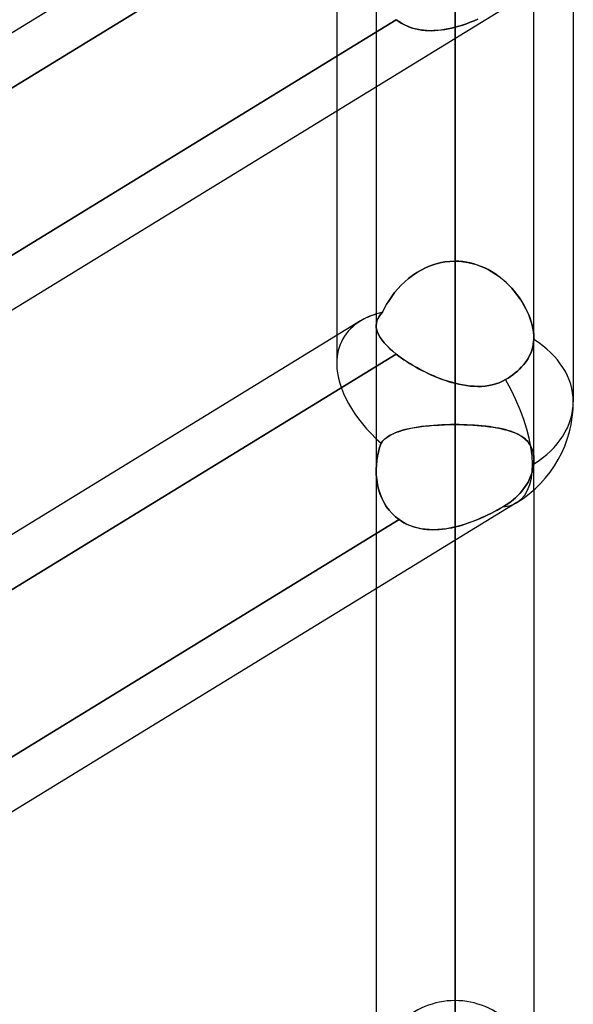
# Model space of a CAD drawing. Header units: millimetres. Extents: x -81 to 97, y -215 to 215.
# Tile 14 of 74: x 38.65 to 44, y -116.09 to -106.56. Entities that reach past the tile are written whole.
import ezdxf

# ---------------------------------------------------------------- set-up
doc = ezdxf.new("R2010")
doc.units = ezdxf.units.MM
doc.layers.add('MAIN-1', color=7, linetype='Continuous')
doc.layers.add('MAIN-2', color=7, linetype='Continuous')

msp = doc.modelspace()

# ---------------------------------------------------------------- linework, layer by layer
at = {"layer": 'MAIN-1'}
for p, q in [((41.9438, -104.6252), (34.8187, -108.9907)), ((42.3152, -104.9303), (34.8187, -109.5233)), ((44, -105.4075), (44, -110.26)), ((43.6188, -109.6418), (43.6188, -106.26)), ((43.4538, -106.3828), (25.8538, -117.1662)), ((42.8563, -110.081), (42.8563, -106.7489)), ((42.0938, -107.2161), (42.0938, -109.524)), ((41.7125, -107.4496), (41.7125, -109.6194)), ((41.9438, -109.4777), (34.8187, -113.8432)), ((42.0952, -109.5447), (42.0938, -109.5228)), ((42.0998, -109.5673), (42.0952, -109.5447)), ((42.1077, -109.5905), (42.0998, -109.5673)), ((42.1188, -109.6145), (42.1077, -109.5905)), ((42.1333, -109.6392), (42.1188, -109.6145)), ((42.1511, -109.6645), (42.1333, -109.6392)), ((42.1722, -109.6905), (42.1511, -109.6645)), ((42.1967, -109.7172), (42.1722, -109.6905)), ((42.2244, -109.7443), (42.1967, -109.7172)), ((43.6135, -109.7035), (43.6087, -109.7272)), ((43.6167, -109.68), (43.6135, -109.7035)), ((43.6184, -109.657), (43.6167, -109.68)), ((43.6185, -109.6545), (43.6184, -109.657)), ((43.6186, -109.6519), (43.6185, -109.6545)), ((43.6187, -109.6494), (43.6186, -109.6519)), ((43.6188, -109.6416), (43.6187, -109.6442)), ((43.6187, -109.6442), (43.6187, -109.6468)), ((43.6187, -109.6468), (43.6187, -109.6494)), ((42.2885, -109.7991), (34.8187, -114.3758)), ((42.255, -109.7717), (42.2244, -109.7443)), ((42.2885, -109.7991), (42.255, -109.7717)), ((42.3135, -109.8183), (42.2885, -109.7991)), ((43.5847, -109.7972), (43.5741, -109.8193)), ((43.5942, -109.7743), (43.5847, -109.7972)), ((43.6022, -109.7509), (43.5942, -109.7743)), ((43.6087, -109.7272), (43.6022, -109.7509)), ((42.3398, -109.8375), (42.3135, -109.8183)), ((42.3674, -109.8566), (42.3398, -109.8375)), ((42.3959, -109.8754), (42.3674, -109.8566)), ((42.4253, -109.8939), (42.3959, -109.8754)), ((42.4555, -109.9121), (42.4253, -109.8939)), ((43.5184, -109.9027), (43.5005, -109.9233)), ((43.5347, -109.8819), (43.5184, -109.9027)), ((43.5494, -109.8611), (43.5347, -109.8819)), ((43.5624, -109.8405), (43.5494, -109.8611)), ((43.5741, -109.8193), (43.5624, -109.8405)), ((42.4864, -109.9298), (42.4555, -109.9121)), ((42.5181, -109.947), (42.4864, -109.9298)), ((42.5504, -109.9637), (42.5181, -109.947)), ((42.5832, -109.9799), (42.5504, -109.9637)), ((42.6166, -109.9955), (42.5832, -109.9799)), ((42.6503, -110.0103), (42.6166, -109.9955)), ((43.4166, -109.9987), (43.394, -110.0149)), ((43.4389, -109.9812), (43.4166, -109.9987)), ((43.4605, -109.9628), (43.4389, -109.9812)), ((43.4811, -109.9434), (43.4605, -109.9628)), ((43.5005, -109.9233), (43.4811, -109.9434)), ((42.6842, -110.0243), (42.6503, -110.0103)), ((42.7184, -110.0376), (42.6842, -110.0243)), ((42.7527, -110.0499), (42.7184, -110.0376)), ((42.7872, -110.0613), (42.7527, -110.0499)), ((42.8217, -110.0717), (42.7872, -110.0613)), ((42.8562, -110.081), (42.8217, -110.0717)), ((42.8932, -110.0898), (42.8563, -110.081)), ((42.9301, -110.0972), (42.8932, -110.0898)), ((42.9669, -110.1032), (42.9301, -110.0972)), ((43.2165, -110.0963), (43.1824, -110.1033)), ((43.2499, -110.0872), (43.2165, -110.0963)), ((43.2824, -110.0758), (43.2499, -110.0872)), ((43.3141, -110.062), (43.2824, -110.0758)), ((43.3449, -110.0458), (43.3141, -110.062)), ((43.3703, -110.0305), (43.3449, -110.0458)), ((43.394, -110.0149), (43.3703, -110.0305)), ((43.0036, -110.1077), (42.9669, -110.1032)), ((43.0401, -110.1105), (43.0036, -110.1077)), ((43.0763, -110.1116), (43.0401, -110.1105)), ((43.1121, -110.1108), (43.0763, -110.1116)), ((43.1476, -110.1081), (43.1121, -110.1108)), ((43.1824, -110.1033), (43.1476, -110.1081)), ((43.6188, -111.1126), (43.6188, -152.5)), ((43.4538, -111.2353), (25.8538, -122.0187)), ((42.8563, -153.2625), (42.8563, -111.6014)), ((42.0938, -112.0686), (42.0938, -152.5))]:
    msp.add_line(p, q, dxfattribs=at)
msp.add_arc((42.8563, -110.26), 1.1438, 301.49413, 359.99983, dxfattribs=at)
for major_axis, ratio, start_param, end_param in [((-1.0844, 0.6073), 0.598803, -0.517482, -0.325238), ((-1.1438, 0), 0.707107, 3.141593, 3.983027), ((0.5975, -0.9753), 0.463048, 0.000017, 1.50728)]:
    msp.add_ellipse((42.8563, -110.26), major_axis=major_axis, ratio=ratio, start_param=start_param, end_param=end_param, dxfattribs=at)
at = {"layer": 'MAIN-2'}
for p, q in [((42.8563, -116.0525), (42.8563, -85.2327)), ((42.8563, -86.3119), (42.8563, -117.5775)), ((42.8563, -127.9475), (42.8563, -93.6497)), ((42.8563, -94.7287), (42.8563, -129.4725)), ((42.8563, -108.8999), (42.8563, -101.5663)), ((42.8563, -101.5663), (42.8563, -108.8999)), ((42.8563, -139.8425), (42.8563, -102.0657)), ((42.8563, -103.1446), (42.8563, -141.3675)), ((42.8563, -103.1446), (42.8563, -110.4808)), ((42.8563, -110.4808), (42.8563, -103.1446)), ((34.6637, -109.6183), (42.3152, -104.9303)), ((41.7125, -105.0381), (41.7125, -107.4496)), ((42.8563, -108.8999), (42.8563, -105.6649)), ((42.8563, -105.6649), (42.8563, -108.8999)), ((42.0938, -106.1166), (42.0938, -107.2161)), ((42.2885, -106.5641), (34.6406, -111.25)), ((34.6406, -111.25), (42.2885, -106.5641)), ((42.2885, -106.5641), (42.3122, -106.5815)), ((42.3135, -106.5825), (42.2885, -106.5641)), ((43.0401, -106.5747), (43.0036, -106.5893)), ((43.0039, -106.5892), (43.0404, -106.5746)), ((43.0763, -106.5593), (43.0401, -106.5747)), ((43.0404, -106.5746), (43.0766, -106.5592)), ((42.3122, -106.5815), (42.337, -106.5975)), ((42.3398, -106.5992), (42.3135, -106.5825)), ((42.337, -106.5975), (42.3629, -106.612)), ((42.3674, -106.6142), (42.3398, -106.5992)), ((42.3629, -106.612), (42.3898, -106.6248)), ((42.3959, -106.6274), (42.3674, -106.6142)), ((42.3898, -106.6248), (42.4174, -106.6359)), ((42.4253, -106.6387), (42.3959, -106.6274)), ((42.4174, -106.6359), (42.4459, -106.6455)), ((42.4555, -106.6483), (42.4253, -106.6387)), ((42.4459, -106.6455), (42.475, -106.6534)), ((42.4864, -106.6561), (42.4555, -106.6483)), ((42.475, -106.6534), (42.5047, -106.6598)), ((42.5181, -106.6621), (42.4864, -106.6561)), ((42.5047, -106.6598), (42.5351, -106.6647)), ((42.5504, -106.6665), (42.5181, -106.6621)), ((42.5351, -106.6647), (42.566, -106.668)), ((42.5832, -106.6692), (42.5504, -106.6665)), ((42.566, -106.668), (42.5974, -106.6699)), ((42.6166, -106.6703), (42.5832, -106.6692)), ((42.5974, -106.6699), (42.6291, -106.6703)), ((42.6503, -106.6698), (42.6166, -106.6703)), ((42.6291, -106.6703), (42.6611, -106.6693)), ((42.6842, -106.6678), (42.6503, -106.6698)), ((42.6611, -106.6693), (42.6933, -106.667)), ((42.7184, -106.6643), (42.6842, -106.6678)), ((42.6933, -106.667), (42.7257, -106.6634)), ((42.7527, -106.6595), (42.7184, -106.6643)), ((42.7257, -106.6634), (42.7582, -106.6587)), ((42.7872, -106.6534), (42.7527, -106.6595)), ((42.7582, -106.6587), (42.7909, -106.6527)), ((42.8217, -106.6461), (42.7872, -106.6534)), ((42.7909, -106.6527), (42.8236, -106.6457)), ((42.8562, -106.6375), (42.8217, -106.6461)), ((42.8236, -106.6457), (42.8563, -106.6375)), ((42.8562, -106.6375), (42.8933, -106.6272)), ((42.8932, -106.6272), (42.8563, -106.6375)), ((42.8563, -106.6375), (42.8563, -110.081)), ((42.8563, -106.7489), (42.8563, -106.6375)), ((42.9301, -106.6156), (42.8932, -106.6272)), ((42.8933, -106.6272), (42.9303, -106.6156)), ((42.9669, -106.603), (42.9301, -106.6156)), ((42.9303, -106.6156), (42.9672, -106.6029)), ((43.0036, -106.5893), (42.9669, -106.603)), ((42.9672, -106.6029), (43.0039, -106.5892)), ((42.5716, -108.964), (42.6168, -108.9449)), ((42.6171, -108.9447), (42.5719, -108.9638)), ((42.6168, -108.9449), (42.663, -108.929)), ((42.6636, -108.9288), (42.6171, -108.9447)), ((42.663, -108.929), (42.7102, -108.9164)), ((42.7109, -108.9163), (42.6636, -108.9288)), ((42.7102, -108.9164), (42.7582, -108.9073)), ((42.7588, -108.9072), (42.7109, -108.9163)), ((42.7582, -108.9073), (42.807, -108.9018)), ((42.8073, -108.9018), (42.7588, -108.9072)), ((42.807, -108.9018), (42.8563, -108.8999)), ((42.8563, -108.8999), (42.8073, -108.9018)), ((42.8936, -108.901), (42.8563, -108.8999)), ((42.8563, -108.8999), (42.8981, -108.9013)), ((42.9306, -108.9042), (42.8936, -108.901)), ((42.8981, -108.9013), (42.9396, -108.9053)), ((42.9672, -108.9094), (42.9306, -108.9042)), ((42.9396, -108.9053), (42.9808, -108.9119)), ((43.0035, -108.9167), (42.9672, -108.9094)), ((42.9808, -108.9119), (43.0215, -108.9211)), ((43.0392, -108.9259), (43.0035, -108.9167)), ((43.0215, -108.9211), (43.0616, -108.9328)), ((43.0745, -108.9371), (43.0392, -108.9259)), ((43.0616, -108.9328), (43.1012, -108.947)), ((43.1091, -108.9502), (43.0745, -108.9371)), ((43.1012, -108.947), (43.1398, -108.9634)), ((43.1431, -108.965), (43.1091, -108.9502)), ((42.4455, -109.038), (42.4067, -109.0677)), ((42.4068, -109.0676), (42.4454, -109.0381)), ((42.4454, -109.0381), (42.4857, -109.0108)), ((42.486, -109.0107), (42.4455, -109.038)), ((42.4857, -109.0108), (42.5278, -108.9861)), ((42.5282, -108.9859), (42.486, -109.0107)), ((42.5278, -108.9861), (42.5716, -108.964)), ((42.5719, -108.9638), (42.5282, -108.9859)), ((43.1398, -108.9634), (43.1773, -108.9821)), ((43.1763, -108.9816), (43.1431, -108.965)), ((43.2085, -108.9997), (43.1763, -108.9816)), ((43.1773, -108.9821), (43.2136, -109.0027)), ((43.2398, -109.0192), (43.2085, -108.9997)), ((43.2136, -109.0027), (43.2488, -109.0252)), ((43.2701, -109.0402), (43.2398, -109.0192)), ((43.2488, -109.0252), (43.2827, -109.0496)), ((43.2993, -109.0625), (43.2701, -109.0402)), ((43.2827, -109.0496), (43.3153, -109.0755)), ((42.3351, -109.133), (42.3026, -109.1679)), ((42.3027, -109.1677), (42.3354, -109.1327)), ((42.3699, -109.0995), (42.3351, -109.133)), ((42.3354, -109.1327), (42.3701, -109.0992)), ((42.4067, -109.0677), (42.3699, -109.0995)), ((42.3701, -109.0992), (42.4068, -109.0676)), ((43.3274, -109.0859), (43.2993, -109.0625)), ((43.3153, -109.0755), (43.3465, -109.103)), ((43.3545, -109.1105), (43.3274, -109.0859)), ((43.3465, -109.103), (43.3761, -109.1317)), ((43.3805, -109.1361), (43.3545, -109.1105)), ((43.3761, -109.1317), (43.4041, -109.1614)), ((43.4052, -109.1626), (43.3805, -109.1361)), ((42.2183, -109.2791), (42.2442, -109.2412)), ((42.2442, -109.2411), (42.2184, -109.2789)), ((42.2442, -109.2412), (42.2723, -109.204)), ((42.2723, -109.2041), (42.2442, -109.2411)), ((42.2723, -109.204), (42.3027, -109.1677)), ((42.3026, -109.1679), (42.2723, -109.2041)), ((43.4041, -109.1614), (43.4305, -109.192)), ((43.4286, -109.1898), (43.4052, -109.1626)), ((43.4508, -109.2175), (43.4286, -109.1898)), ((43.4305, -109.192), (43.4553, -109.2234)), ((43.4716, -109.2458), (43.4508, -109.2175)), ((43.4553, -109.2234), (43.4784, -109.2554)), ((42.1737, -109.3561), (42.1948, -109.3175)), ((42.195, -109.3171), (42.1739, -109.3557)), ((42.1948, -109.3175), (42.2183, -109.2791)), ((42.2184, -109.2789), (42.195, -109.3171)), ((43.4912, -109.2745), (43.4716, -109.2458)), ((43.4784, -109.2554), (43.4998, -109.2878)), ((43.5094, -109.3035), (43.4912, -109.2745)), ((43.4998, -109.2878), (43.5194, -109.3205)), ((43.5262, -109.3326), (43.5094, -109.3035)), ((43.5194, -109.3205), (43.5375, -109.3535)), ((43.5417, -109.3618), (43.5262, -109.3326)), ((42.1215, -109.4364), (42.1366, -109.4156)), ((42.1366, -109.4155), (42.1216, -109.4362)), ((42.1549, -109.3947), (42.1366, -109.4155)), ((42.1366, -109.4156), (42.1549, -109.3947)), ((42.1739, -109.3557), (42.1549, -109.3947)), ((42.1549, -109.3947), (42.1737, -109.3561)), ((43.5375, -109.3535), (43.5539, -109.3868)), ((43.5559, -109.391), (43.5417, -109.3618)), ((43.5539, -109.3868), (43.5687, -109.4202)), ((43.5687, -109.4202), (43.5559, -109.391)), ((43.5801, -109.4494), (43.5687, -109.4202)), ((43.5687, -109.4202), (43.5816, -109.4535)), ((42.0957, -109.5), (42.0938, -109.5224)), ((42.0938, -109.5228), (42.0957, -109.5005)), ((42.0938, -109.5224), (42.0951, -109.5441)), ((42.0938, -109.524), (42.0938, -110.9243)), ((42.1011, -109.4782), (42.0957, -109.5)), ((42.0957, -109.5005), (42.1009, -109.4788)), ((42.1009, -109.4788), (42.1096, -109.4574)), ((42.1098, -109.4569), (42.1011, -109.4782)), ((42.1096, -109.4574), (42.1215, -109.4364)), ((42.1216, -109.4362), (42.1098, -109.4569)), ((43.5902, -109.4784), (43.5801, -109.4494)), ((43.5816, -109.4535), (43.5928, -109.4866)), ((43.5988, -109.5071), (43.5902, -109.4784)), ((43.5928, -109.4866), (43.602, -109.5194)), ((43.6059, -109.5355), (43.5988, -109.5071)), ((43.602, -109.5194), (43.6093, -109.5516)), ((41.7125, -109.6194), (41.7125, -109.8907)), ((42.0951, -109.5441), (42.0996, -109.5666)), ((42.0996, -109.5666), (42.1074, -109.5899)), ((42.1074, -109.5899), (42.1185, -109.6139)), ((42.1185, -109.6139), (42.1329, -109.6386)), ((43.6115, -109.5633), (43.6059, -109.5355)), ((43.6093, -109.5516), (43.6146, -109.5828)), ((43.6156, -109.5904), (43.6115, -109.5633)), ((43.6146, -109.5828), (43.6177, -109.6128)), ((43.618, -109.6164), (43.6156, -109.5904)), ((43.6177, -109.6128), (43.6188, -109.6416)), ((43.6188, -109.6415), (43.618, -109.6164)), ((42.1329, -109.6386), (42.1507, -109.664)), ((42.1507, -109.664), (42.1719, -109.6901)), ((42.1719, -109.6901), (42.1965, -109.7169)), ((42.1965, -109.7169), (42.2242, -109.7441)), ((43.6087, -109.7272), (43.6135, -109.7035)), ((43.6135, -109.7035), (43.6167, -109.68)), ((43.6167, -109.68), (43.6184, -109.657)), ((43.6184, -109.657), (43.6185, -109.6545)), ((43.6185, -109.6545), (43.6186, -109.6519)), ((43.6186, -109.6519), (43.6187, -109.6493)), ((43.6187, -109.6467), (43.6188, -109.6441)), ((43.6187, -109.6493), (43.6187, -109.6467)), ((43.6188, -109.6441), (43.6188, -109.6415)), ((43.6188, -110.8203), (43.6188, -109.6418)), ((34.6406, -114.485), (42.2885, -109.7991)), ((42.2242, -109.7441), (42.2549, -109.7716)), ((42.2549, -109.7716), (42.2885, -109.7991)), ((42.2885, -109.7991), (42.3122, -109.8173)), ((43.5741, -109.8193), (43.5847, -109.7972)), ((43.5847, -109.7972), (43.5942, -109.7743)), ((43.5942, -109.7743), (43.6022, -109.7509)), ((43.6022, -109.7509), (43.6087, -109.7272)), ((42.3122, -109.8173), (42.337, -109.8355)), ((42.337, -109.8355), (42.3629, -109.8536)), ((42.3629, -109.8536), (42.3898, -109.8715)), ((42.3898, -109.8715), (42.4174, -109.8891)), ((42.4174, -109.8891), (42.4459, -109.9064)), ((42.4459, -109.9064), (42.475, -109.9233)), ((43.5005, -109.9233), (43.5184, -109.9027)), ((43.5184, -109.9027), (43.5347, -109.8819)), ((43.5347, -109.8819), (43.5494, -109.8611)), ((43.5494, -109.8611), (43.5624, -109.8405)), ((43.5624, -109.8405), (43.5741, -109.8193)), ((42.475, -109.9233), (42.5047, -109.9398)), ((42.5047, -109.9398), (42.5351, -109.9559)), ((42.5351, -109.9559), (42.566, -109.9716)), ((42.566, -109.9716), (42.5974, -109.9866)), ((42.5974, -109.9866), (42.6291, -110.0011)), ((42.6291, -110.0011), (42.6611, -110.0149)), ((43.394, -110.0149), (43.4166, -109.9987)), ((43.4166, -109.9987), (43.4389, -109.9812)), ((43.4389, -109.9812), (43.4605, -109.9628)), ((43.4605, -109.9628), (43.4811, -109.9434)), ((43.4811, -109.9434), (43.5005, -109.9233)), ((42.6611, -110.0149), (42.6933, -110.0279)), ((42.6933, -110.0279), (42.7257, -110.0402)), ((42.7257, -110.0402), (42.7582, -110.0518)), ((42.7582, -110.0518), (42.7909, -110.0624)), ((42.7909, -110.0624), (42.8236, -110.0722)), ((42.8236, -110.0722), (42.8563, -110.081)), ((42.8562, -110.081), (42.8933, -110.0898)), ((42.8933, -110.0898), (42.9303, -110.0973)), ((42.9303, -110.0973), (42.9672, -110.1033)), ((43.1826, -110.1032), (43.2167, -110.0963)), ((43.2167, -110.0963), (43.25, -110.0872)), ((43.25, -110.0872), (43.2825, -110.0758)), ((43.2825, -110.0758), (43.3141, -110.062)), ((43.3141, -110.062), (43.3449, -110.0458)), ((43.3449, -110.0458), (43.3703, -110.0305)), ((43.3703, -110.0305), (43.394, -110.0149)), ((42.9672, -110.1033), (43.0039, -110.1077)), ((43.0039, -110.1077), (43.0404, -110.1105)), ((43.0404, -110.1105), (43.0766, -110.1116)), ((43.0766, -110.1116), (43.1124, -110.1108)), ((43.1124, -110.1108), (43.1478, -110.108)), ((43.1478, -110.108), (43.1826, -110.1032)), ((42.2267, -110.5863), (42.2544, -110.5716)), ((42.2536, -110.572), (42.2306, -110.584)), ((42.2782, -110.5609), (42.2536, -110.572)), ((42.2544, -110.5716), (42.2845, -110.5583)), ((42.3045, -110.5506), (42.2782, -110.5609)), ((42.2845, -110.5583), (42.3171, -110.5462)), ((42.3324, -110.5411), (42.3045, -110.5506)), ((42.3171, -110.5462), (42.3521, -110.5352)), ((42.362, -110.5325), (42.3324, -110.5411)), ((42.3521, -110.5352), (42.3893, -110.5254)), ((42.3931, -110.5245), (42.362, -110.5325)), ((42.3893, -110.5254), (42.4287, -110.5167)), ((42.4258, -110.5173), (42.3931, -110.5245)), ((42.4598, -110.5108), (42.4258, -110.5173)), ((42.4287, -110.5167), (42.47, -110.509)), ((42.4951, -110.505), (42.4598, -110.5108)), ((42.47, -110.509), (42.5134, -110.5024)), ((42.5316, -110.4999), (42.4951, -110.505)), ((42.5134, -110.5024), (42.5585, -110.4966)), ((42.5694, -110.4954), (42.5316, -110.4999)), ((42.5585, -110.4966), (42.6055, -110.4918)), ((42.6083, -110.4915), (42.5694, -110.4954)), ((42.6055, -110.4918), (42.6538, -110.4878)), ((42.6482, -110.4882), (42.6083, -110.4915)), ((42.6888, -110.4855), (42.6482, -110.4882)), ((42.6538, -110.4878), (42.7031, -110.4848)), ((42.73, -110.4835), (42.6888, -110.4855)), ((42.7031, -110.4848), (42.7534, -110.4826)), ((42.7717, -110.482), (42.73, -110.4835)), ((42.7534, -110.4826), (42.8045, -110.4813)), ((42.8138, -110.4811), (42.7717, -110.482)), ((42.8045, -110.4813), (42.8563, -110.4809)), ((42.8563, -110.4809), (42.8138, -110.4811)), ((42.8563, -151.7375), (42.8563, -110.4808)), ((42.8563, -110.4809), (42.8997, -110.4811)), ((42.8949, -110.4811), (42.8563, -110.4809)), ((42.9333, -110.4818), (42.8949, -110.4811)), ((42.8997, -110.4811), (42.9429, -110.4821)), ((42.9712, -110.483), (42.9333, -110.4818)), ((42.9429, -110.4821), (42.9856, -110.4836)), ((43.0086, -110.4847), (42.9712, -110.483)), ((42.9856, -110.4836), (43.0277, -110.4858)), ((43.0456, -110.4869), (43.0086, -110.4847)), ((43.0277, -110.4858), (43.0693, -110.4886)), ((43.082, -110.4896), (43.0456, -110.4869)), ((43.0693, -110.4886), (43.1101, -110.4921)), ((43.1177, -110.4928), (43.082, -110.4896)), ((43.1101, -110.4921), (43.1498, -110.4961)), ((43.1527, -110.4965), (43.1177, -110.4928)), ((43.1498, -110.4961), (43.1882, -110.5009)), ((43.1866, -110.5006), (43.1527, -110.4965)), ((43.2195, -110.5053), (43.1866, -110.5006)), ((43.1882, -110.5009), (43.2254, -110.5063)), ((43.2513, -110.5106), (43.2195, -110.5053)), ((43.2254, -110.5063), (43.2613, -110.5124)), ((43.2821, -110.5164), (43.2513, -110.5106)), ((43.2613, -110.5124), (43.2958, -110.5192)), ((43.3117, -110.5227), (43.2821, -110.5164)), ((43.2958, -110.5192), (43.3288, -110.5268)), ((43.3402, -110.5297), (43.3117, -110.5227)), ((43.3288, -110.5268), (43.3603, -110.5352)), ((43.3675, -110.5373), (43.3402, -110.5297)), ((43.3603, -110.5352), (43.39, -110.5443)), ((43.3935, -110.5455), (43.3675, -110.5373)), ((43.39, -110.5443), (43.418, -110.5543)), ((43.4181, -110.5544), (43.3935, -110.5455)), ((43.418, -110.5543), (43.4443, -110.5652)), ((43.4414, -110.5639), (43.4181, -110.5544)), ((43.4633, -110.5742), (43.4414, -110.5639)), ((43.4443, -110.5652), (43.4688, -110.577)), ((43.4839, -110.5852), (43.4633, -110.5742)), ((42.1273, -110.7015), (42.1413, -110.6604)), ((42.1413, -110.6604), (42.1273, -110.7015)), ((42.1413, -110.6604), (42.1589, -110.6393)), ((42.1558, -110.6426), (42.1413, -110.6604)), ((42.1721, -110.6262), (42.1558, -110.6426)), ((42.1589, -110.6393), (42.179, -110.62)), ((42.1899, -110.611), (42.1721, -110.6262)), ((42.179, -110.62), (42.2016, -110.6024)), ((42.2094, -110.597), (42.1899, -110.611)), ((42.2016, -110.6024), (42.2267, -110.5863)), ((42.2306, -110.584), (42.2094, -110.597)), ((43.4688, -110.577), (43.4916, -110.5898)), ((43.503, -110.597), (43.4839, -110.5852)), ((43.4916, -110.5898), (43.5125, -110.6035)), ((43.5208, -110.6097), (43.503, -110.597)), ((43.5125, -110.6035), (43.5317, -110.6184)), ((43.5371, -110.6232), (43.5208, -110.6097)), ((43.5317, -110.6184), (43.5491, -110.6346)), ((43.552, -110.6376), (43.5371, -110.6232)), ((43.5491, -110.6346), (43.5648, -110.6522)), ((43.5655, -110.6531), (43.552, -110.6376)), ((43.5648, -110.6522), (43.5787, -110.6713)), ((43.5776, -110.6697), (43.5655, -110.6531)), ((43.5883, -110.6874), (43.5776, -110.6697)), ((42.1157, -110.7433), (42.1065, -110.786)), ((42.1065, -110.7858), (42.1157, -110.7434)), ((42.1157, -110.7434), (42.1273, -110.7015)), ((42.1273, -110.7015), (42.1157, -110.7433)), ((43.5787, -110.6713), (43.5907, -110.6919)), ((43.5974, -110.7064), (43.5883, -110.6874)), ((43.5907, -110.6919), (43.6006, -110.7142)), ((43.605, -110.7267), (43.5974, -110.7064)), ((43.6006, -110.7142), (43.6085, -110.7383)), ((43.611, -110.7483), (43.605, -110.7267)), ((43.6085, -110.7383), (43.6142, -110.7639)), ((43.6153, -110.7711), (43.611, -110.7483)), ((43.6142, -110.7639), (43.6176, -110.791)), ((42.0997, -110.8296), (42.0954, -110.8738)), ((42.0956, -110.8719), (42.0998, -110.8287)), ((42.1065, -110.786), (42.0997, -110.8296)), ((42.0998, -110.8287), (42.1065, -110.7858)), ((43.6179, -110.7949), (43.6153, -110.7711)), ((43.6171, -110.8567), (43.6164, -110.8644)), ((43.6164, -110.8644), (43.6171, -110.8567)), ((43.6177, -110.8491), (43.6171, -110.8567)), ((43.6171, -110.8567), (43.6177, -110.8492)), ((43.6176, -110.791), (43.6188, -110.8196)), ((43.6182, -110.8416), (43.6177, -110.8491)), ((43.6177, -110.8492), (43.6182, -110.8417)), ((43.6188, -110.8198), (43.6179, -110.7949)), ((43.6185, -110.8342), (43.6182, -110.8416)), ((43.6182, -110.8417), (43.6185, -110.8343)), ((43.6187, -110.8268), (43.6185, -110.8342)), ((43.6185, -110.8343), (43.6187, -110.827)), ((43.6188, -110.8196), (43.6187, -110.8268)), ((43.6187, -110.827), (43.6188, -110.8198)), ((43.6188, -111.1126), (43.6188, -110.8203)), ((42.0938, -110.9151), (42.0956, -110.8719)), ((42.0954, -110.8738), (42.0938, -110.9184)), ((42.0948, -110.9632), (42.0938, -110.9151)), ((42.0938, -110.9184), (42.0949, -110.9657)), ((42.0938, -110.9243), (42.0938, -112.0686)), ((43.6016, -110.9405), (43.5936, -110.9655)), ((43.5936, -110.9655), (43.6016, -110.9405)), ((43.608, -110.9151), (43.6016, -110.9405)), ((43.6016, -110.9405), (43.608, -110.9151)), ((43.6129, -110.8896), (43.608, -110.9151)), ((43.608, -110.9151), (43.613, -110.8896)), ((43.6164, -110.8644), (43.6129, -110.8896)), ((43.613, -110.8896), (43.6164, -110.8644)), ((42.0989, -111.0109), (42.0948, -110.9632)), ((42.0949, -110.9657), (42.0991, -111.0128)), ((42.1062, -111.0579), (42.0989, -111.0109)), ((42.0991, -111.0128), (42.1066, -111.0595)), ((43.5623, -111.0364), (43.5496, -111.0585)), ((43.5496, -111.0585), (43.5623, -111.0364)), ((43.5738, -111.0137), (43.5623, -111.0364)), ((43.5623, -111.0364), (43.5738, -111.0137)), ((43.5843, -110.99), (43.5738, -111.0137)), ((43.5738, -111.0137), (43.5843, -110.99)), ((43.5936, -110.9655), (43.5843, -110.99)), ((43.5843, -110.99), (43.5936, -110.9655)), ((42.1168, -111.1038), (42.1062, -111.0579)), ((42.1066, -111.0595), (42.1171, -111.1052)), ((42.1305, -111.1484), (42.1168, -111.1038)), ((42.1171, -111.1052), (42.1309, -111.1495)), ((43.4831, -111.1468), (43.463, -111.1677)), ((43.463, -111.1677), (43.4831, -111.1468)), ((43.5019, -111.1253), (43.4831, -111.1468)), ((43.4831, -111.1468), (43.5019, -111.1253)), ((43.5194, -111.1032), (43.5019, -111.1253)), ((43.5019, -111.1253), (43.5194, -111.1032)), ((43.5353, -111.0808), (43.5194, -111.1032)), ((43.5194, -111.1032), (43.5353, -111.0808)), ((43.5496, -111.0585), (43.5353, -111.0808)), ((43.5353, -111.0808), (43.5496, -111.0585)), ((42.1475, -111.1914), (42.1305, -111.1484)), ((42.1309, -111.1495), (42.1479, -111.1923)), ((42.1678, -111.2325), (42.1475, -111.1914)), ((42.1479, -111.1923), (42.1682, -111.2333)), ((42.1914, -111.2717), (42.1678, -111.2325)), ((42.1682, -111.2333), (42.1918, -111.2723)), ((43.3753, -111.2408), (43.3507, -111.2573)), ((43.3507, -111.2573), (43.3753, -111.2408)), ((43.3982, -111.2241), (43.3753, -111.2408)), ((43.3753, -111.2408), (43.3982, -111.2241)), ((43.4203, -111.2065), (43.3982, -111.2241)), ((43.3982, -111.2241), (43.4203, -111.2065)), ((43.442, -111.1876), (43.4203, -111.2065)), ((43.4203, -111.2065), (43.442, -111.1876)), ((43.463, -111.1677), (43.442, -111.1876)), ((43.442, -111.1876), (43.463, -111.1677)), ((42.2181, -111.3083), (42.1914, -111.2717)), ((42.1918, -111.2723), (42.2184, -111.3087)), ((42.2477, -111.342), (42.2181, -111.3083)), ((42.2184, -111.3087), (42.2479, -111.3423)), ((43.2094, -111.3365), (43.179, -111.3516)), ((43.201, -111.3408), (43.233, -111.3243)), ((43.2393, -111.321), (43.2094, -111.3365)), ((43.233, -111.3243), (43.2644, -111.3075)), ((43.2684, -111.3053), (43.2393, -111.321)), ((43.2644, -111.3075), (43.2949, -111.2906)), ((43.2969, -111.2894), (43.2684, -111.3053)), ((43.2949, -111.2906), (43.3247, -111.2734)), ((43.3247, -111.2734), (43.2969, -111.2894)), ((43.3507, -111.2573), (43.3247, -111.2734)), ((43.3247, -111.2734), (43.3507, -111.2573)), ((42.3152, -111.4003), (34.6637, -116.0883)), ((34.6637, -116.0883), (42.3152, -111.4003)), ((42.28, -111.3727), (42.2477, -111.342)), ((42.2479, -111.3423), (42.2802, -111.3728)), ((42.3152, -111.4003), (42.28, -111.3727)), ((42.2802, -111.3728), (42.3152, -111.4003)), ((42.3472, -111.4213), (42.3152, -111.4003)), ((42.3152, -111.4003), (42.3386, -111.416)), ((42.3386, -111.416), (42.3629, -111.4303)), ((42.3809, -111.4397), (42.3472, -111.4213)), ((42.3629, -111.4303), (42.3881, -111.4432)), ((42.9876, -111.4324), (42.9549, -111.4435)), ((42.9621, -111.4411), (42.9972, -111.429)), ((43.0202, -111.4205), (42.9876, -111.4324)), ((42.9972, -111.429), (43.032, -111.416)), ((43.0526, -111.408), (43.0202, -111.4205)), ((43.032, -111.416), (43.0667, -111.4022)), ((43.0847, -111.3947), (43.0526, -111.408)), ((43.0667, -111.4022), (43.1009, -111.3877)), ((43.1165, -111.3808), (43.0847, -111.3947)), ((43.1009, -111.3877), (43.1349, -111.3725)), ((43.148, -111.3664), (43.1165, -111.3808)), ((43.1349, -111.3725), (43.1682, -111.3569)), ((43.179, -111.3516), (43.148, -111.3664)), ((43.1682, -111.3569), (43.201, -111.3408)), ((42.4159, -111.4555), (42.3809, -111.4397)), ((42.3881, -111.4432), (42.414, -111.4547)), ((42.414, -111.4547), (42.4406, -111.4648)), ((42.4521, -111.4687), (42.4159, -111.4555)), ((42.4406, -111.4648), (42.4678, -111.4735)), ((42.4895, -111.4793), (42.4521, -111.4687)), ((42.4678, -111.4735), (42.4956, -111.4808)), ((42.528, -111.4875), (42.4895, -111.4793)), ((42.4956, -111.4808), (42.524, -111.4868)), ((42.524, -111.4868), (42.5529, -111.4914)), ((42.5673, -111.4932), (42.528, -111.4875)), ((42.5529, -111.4914), (42.5822, -111.4947)), ((42.6075, -111.4965), (42.5673, -111.4932)), ((42.5822, -111.4947), (42.6119, -111.4967)), ((42.6482, -111.4975), (42.6075, -111.4965)), ((42.6119, -111.4967), (42.6418, -111.4975)), ((42.6418, -111.4975), (42.6721, -111.497)), ((42.6893, -111.4962), (42.6482, -111.4975)), ((42.6721, -111.497), (42.7025, -111.4954)), ((42.7308, -111.4929), (42.6893, -111.4962)), ((42.7025, -111.4954), (42.733, -111.4926)), ((42.7725, -111.4875), (42.7308, -111.4929)), ((42.733, -111.4926), (42.7638, -111.4888)), ((42.7638, -111.4888), (42.7945, -111.4839)), ((42.8144, -111.4802), (42.7725, -111.4875)), ((42.7945, -111.4839), (42.8254, -111.478)), ((42.8562, -111.4712), (42.8144, -111.4802)), ((42.8254, -111.478), (42.8563, -111.4712)), ((42.8562, -111.4712), (42.8916, -111.4622)), ((42.8892, -111.4629), (42.8563, -111.4712)), ((42.8563, -111.4712), (42.8563, -153.2625)), ((42.8563, -111.6014), (42.8563, -111.4712)), ((42.922, -111.4536), (42.8892, -111.4629)), ((42.8916, -111.4622), (42.9269, -111.4522)), ((42.9549, -111.4435), (42.922, -111.4536)), ((42.9269, -111.4522), (42.9621, -111.4411))]:
    msp.add_line(p, q, dxfattribs=at)
for start, end in [(89.99992, 180.00015), (359.99983, 89.99992)]:
    msp.add_arc((42.8563, -116.815), 0.7625, start, end, dxfattribs=at)
for major_axis, ratio, start_param, end_param in [((-1.0844, 0.6073), 0.598803, -0.587148, -0.325238), ((-1.0844, 0.6073), 0.598803, -0.587148, -0.517482), ((-1.0844, 0.6073), 0.598803, -0.325238, 0.323661), ((-1.0844, 0.6073), 0.598803, -0.325238, 0.323661), ((-1.1438, 0), 0.707107, -3.141593, -2.300159), ((-1.0844, 0.6073), 0.598803, 0.323661, 1.219149), ((-1.0844, 0.6073), 0.598803, 0.323661, 1.219149), ((0.5975, -0.9753), 0.463048, 0.000017, 1.50728), ((-1.1438, 0), 0.707107, 2.297734, 3.141593), ((-1.1438, 0), 0.707107, 2.297734, 3.141593), ((0.5975, -0.9753), 0.463048, -0.247976, -0.002749), ((0.5975, -0.9753), 0.463048, -0.247976, -0.002749), ((0.5975, -0.9753), 0.463048, -0.002749, 0.000017), ((0.5975, -0.9753), 0.463048, -0.002749, 0.000017)]:
    msp.add_ellipse((42.8563, -110.26), major_axis=major_axis, ratio=ratio, start_param=start_param, end_param=end_param, dxfattribs=at)

doc.saveas('drawing.dxf')
